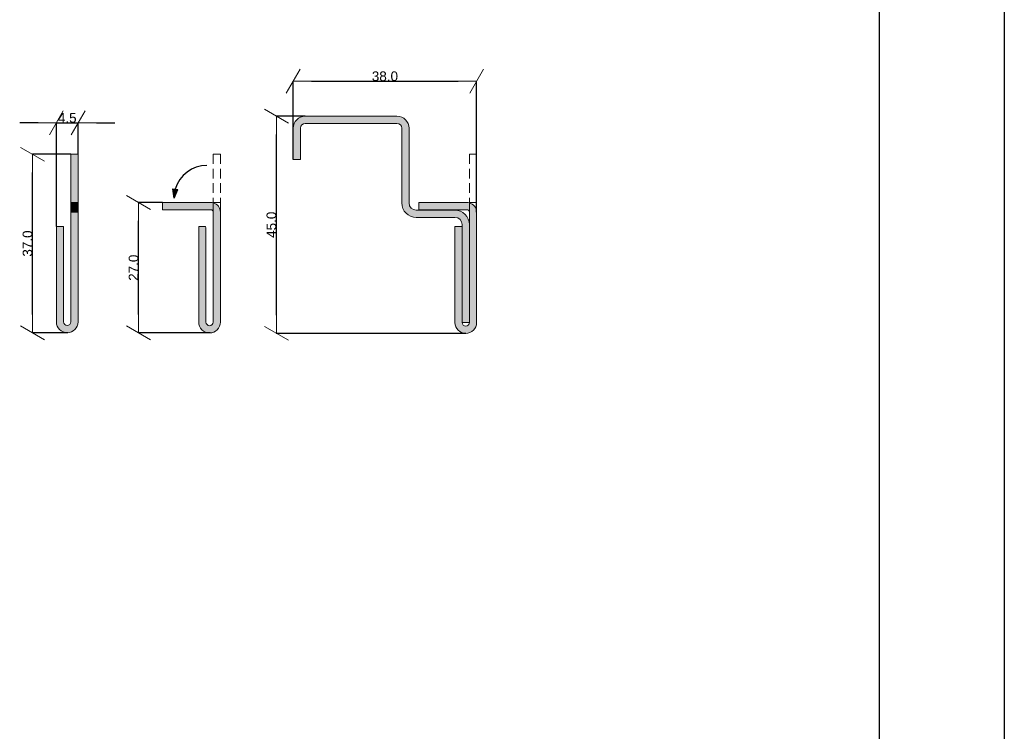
# Model space of a CAD drawing. Header units: millimetres. Extents: x -7814 to 55813, y 465 to 25965.
# Tile 110 of 112: x 53773 to 55813, y 19970 to 21446. Entities that reach past the tile are written whole.
import ezdxf

# ---------------------------------------------------------------- set-up
doc = ezdxf.new("R2010")
doc.units = ezdxf.units.MM
doc.linetypes.add('Hidden Line', pattern=[30.00000000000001, 20, -10.00000000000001])
for name, color, linetype, lineweight in [('2D Drafting - General102', 254, 'Continuous', 13), ('2D Drafting - General142', 254, 'Continuous', 0), ('2D Drafting - General2', 251, 'Continuous', 15), ('2D Drafting - General5', 161, 'Continuous', 25), ('ELE-warstwy2', 251, 'Continuous', 15), ('ELE-warstwy5', 161, 'Continuous', 25)]:
    doc.layers.add(name, color=color, linetype=linetype, lineweight=lineweight)
doc.layers.add('Dimensioning - General', color=7, linetype='Continuous')
doc.layers.add('ELE-warstwy', color=7, linetype='Continuous')
doc.styles.add('GENERATED_STYLE_1', font='arial.ttf')
doc.dimstyles.new('GENERATED_STYLE__3', dxfattribs={"dimtxt": 20.00000029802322, "dimasz": 38.00000000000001, "dimexe": 0.18, "dimexo": 0, "dimgap": 0.09, "dimtad": 1, "dimtih": 1, "dimtoh": 1, "dimdec": 1, "dimlfac": 0.1, "dimzin": 0, "dimdsep": 46, "dimtxsty": 'GENERATED_STYLE_1', "dimblk": 'ARROWHEAD_2', "dimblk1": 'ARROWHEAD_2', "dimblk2": 'ARROWHEAD_2', "dimcen": 0.09, "dimclrd": 161, "dimclre": 161, "dimclrt": 161, "dimadec": 0, "dimazin": 0, "dimtfac": 1, "dimtdec": 4, "dimtmove": 0, "dimatfit": 3, "dimfxl": 0, "dimtolj": 1, "dimtzin": 0, "dimarcsym": 0})
doc.dimstyles.new('GENERATED_STYLE__4', dxfattribs={"dimtxt": 20.00000029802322, "dimasz": 38.00000000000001, "dimexe": 0.18, "dimexo": 0, "dimgap": 0.09, "dimtad": 1, "dimdec": 1, "dimlfac": 0.1, "dimzin": 0, "dimdsep": 46, "dimtxsty": 'GENERATED_STYLE_1', "dimblk": 'ARROWHEAD_2', "dimblk1": 'ARROWHEAD_2', "dimblk2": 'ARROWHEAD_2', "dimcen": 0.09, "dimclrd": 161, "dimclre": 161, "dimclrt": 161, "dimadec": 0, "dimazin": 0, "dimtfac": 1, "dimtdec": 4, "dimtmove": 0, "dimatfit": 3, "dimfxl": 0, "dimtolj": 1, "dimtzin": 0, "dimarcsym": 0})

# ---------------------------------------------------------------- blocks, each defined once
blk = doc.blocks.new('_uk_8', base_point=(-44277.30280486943, 65866.40590556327))
at = {"layer": 'ELE-warstwy5', "linetype": 'Continuous'}
blk.add_hatch(color=256, dxfattribs=at).paths.add_polyline_path([(-44345.05716232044, 65866.40590556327), (-44347.43991582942, 65885.57691012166), (-44337.53518318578, 65884.19985846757)], flags=0)
for p, q in [((-44345.05716232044, 65866.40590556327), (-44347.43991582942, 65885.57691012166)), ((-44347.43991582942, 65885.57691012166), (-44337.53518318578, 65884.19985846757)), ((-44345.05716232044, 65866.40590556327), (-44337.53518318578, 65884.19985846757))]:
    blk.add_line(p, q, dxfattribs=at)
blk.add_arc((-44277.30280486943, 65866.40590556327), 67.75435745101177, 90, 164.1698485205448, dxfattribs=at)
blk = doc.blocks.new('ARROWHEAD_2')
at = {"color": 0, "linetype": 'Continuous', "lineweight": 0}
for p, q in [((-0.3781315, -0.655), (0.3781315, 0.655)), ((0, 0), (-1, 0))]:
    blk.add_line(p, q, dxfattribs=at)
blk = doc.blocks.new('*D92')
at = {"layer": 'Defpoints', "color": 0, "linetype": 'Continuous'}
for p in [(53894.27281000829, 21231.64835618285), (53894.27281000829, 21166.47699249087), (53849.27281000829, 21016.47699487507)]:
    blk.add_point(p, dxfattribs=at)
at = {"layer": 'Dimensioning - General', "color": 161, "linetype": 'Continuous', "lineweight": -2}
for p, q in [((53811.27281000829, 21231.64835618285), (53773.27281000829, 21231.64835618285)), ((53849.27281000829, 21016.47699487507), (53849.27281000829, 21231.82835618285)), ((53849.27281000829, 21231.64835618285), (53894.27281000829, 21231.64835618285)), ((53894.27281000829, 21166.47699249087), (53894.27281000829, 21231.82835618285)), ((53932.27281000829, 21231.64835618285), (53970.27281000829, 21231.64835618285))]:
    blk.add_line(p, q, dxfattribs=at)
at = {"layer": 'Dimensioning - General', "color": 161, "linetype": 'Continuous', "lineweight": -2, "xscale": 38.00000000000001, "yscale": 38.00000000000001, "zscale": 38.00000000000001}
blk.add_blockref('ARROWHEAD_2', (53849.27281000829, 21231.64835618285), dxfattribs=at)
at = {"layer": 'Dimensioning - General', "color": 161, "linetype": 'Continuous', "lineweight": -2, "xscale": 38.00000000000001, "yscale": 38.00000000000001, "zscale": 38.00000000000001, "rotation": 180}
blk.add_blockref('ARROWHEAD_2', (53894.27281000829, 21231.64835618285), dxfattribs=at)
at = {"layer": 'Dimensioning - General', "color": 161, "linetype": 'Continuous', "lineweight": 25, "insert": (53871.77281000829, 21241.90888839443), "char_height": 20.00000029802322, "attachment_point": 5, "style": 'GENERATED_STYLE_1'}
blk.add_mtext('\\A1;4.5', dxfattribs=at)
blk = doc.blocks.new('*D93')
at = {"layer": 'Defpoints', "color": 0, "linetype": 'Continuous'}
for p in [(53799.82477977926, 21166.47699249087), (53879.27281000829, 21166.47699249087), (53873.24853041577, 20796.51402535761)]:
    blk.add_point(p, dxfattribs=at)
at = {"layer": 'Dimensioning - General', "color": 161, "linetype": 'Continuous', "lineweight": -2}
for p, q in [((53879.27281000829, 21166.47699249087), (53799.64477977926, 21166.47699249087)), ((53799.82477977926, 20834.51402535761), (53799.82477977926, 21128.47699249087)), ((53873.24853041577, 20796.51402535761), (53799.64477977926, 20796.51402535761))]:
    blk.add_line(p, q, dxfattribs=at)
at = {"layer": 'Dimensioning - General', "color": 161, "linetype": 'Continuous', "lineweight": -2, "xscale": 38.00000000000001, "yscale": 38.00000000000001, "zscale": 38.00000000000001}
for p, rotation in [((53799.82477977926, 21166.47699249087), 90), ((53799.82477977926, 20796.51402535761), 270)]:
    blk.add_blockref('ARROWHEAD_2', p, dxfattribs=dict(at, rotation=rotation))
at = {"layer": 'Dimensioning - General', "color": 161, "linetype": 'Continuous', "lineweight": 25, "insert": (53789.51649859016, 20981.49550892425), "char_height": 20.00000029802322, "attachment_point": 5, "rotation": 90, "style": 'GENERATED_STYLE_1'}
blk.add_mtext('\\A1;37.0', dxfattribs=at)
blk = doc.blocks.new('*D94')
at = {"layer": 'Defpoints', "color": 0, "linetype": 'Continuous'}
for p in [(54019.54334750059, 21066.47699040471), (54069.25291767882, 21066.47699040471), (54167.96013900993, 20796.12495319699)]:
    blk.add_point(p, dxfattribs=at)
at = {"layer": 'Dimensioning - General', "color": 161, "linetype": 'Continuous', "lineweight": -2}
for p, q in [((54069.25291767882, 21066.47699040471), (54019.36334750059, 21066.47699040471)), ((54019.54334750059, 20834.12495319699), (54019.54334750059, 21028.47699040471)), ((54167.96013900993, 20796.12495319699), (54019.36334750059, 20796.12495319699))]:
    blk.add_line(p, q, dxfattribs=at)
at = {"layer": 'Dimensioning - General', "color": 161, "linetype": 'Continuous', "lineweight": -2, "xscale": 38.00000000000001, "yscale": 38.00000000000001, "zscale": 38.00000000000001}
for p, rotation in [((54019.54334750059, 21066.47699040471), 90), ((54019.54334750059, 20796.12495319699), 270)]:
    blk.add_blockref('ARROWHEAD_2', p, dxfattribs=dict(at, rotation=rotation))
at = {"layer": 'Dimensioning - General', "color": 161, "linetype": 'Continuous', "lineweight": 25, "insert": (54009.24188759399, 20931.30097180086), "char_height": 20.00000029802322, "attachment_point": 5, "rotation": 90, "style": 'GENERATED_STYLE_1'}
blk.add_mtext('\\A1;27.0', dxfattribs=at)
blk = doc.blocks.new('*D97')
at = {"layer": 'Defpoints', "color": 0, "linetype": 'Continuous'}
for p in [(54720.06084360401, 21317.97801571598), (54340.06084360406, 21155.66649307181), (54720.06084360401, 21046.47700262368)]:
    blk.add_point(p, dxfattribs=at)
at = {"layer": 'Dimensioning - General', "color": 161, "linetype": 'Continuous', "lineweight": -2}
for p, q in [((54340.06084360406, 21155.66649307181), (54340.06084360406, 21318.15801571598)), ((54378.06084360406, 21317.97801571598), (54682.06084360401, 21317.97801571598)), ((54720.06084360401, 21046.47700262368), (54720.06084360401, 21318.15801571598))]:
    blk.add_line(p, q, dxfattribs=at)
at = {"layer": 'Dimensioning - General', "color": 161, "linetype": 'Continuous', "lineweight": -2, "xscale": 38.00000000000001, "yscale": 38.00000000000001, "zscale": 38.00000000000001, "rotation": 180}
blk.add_blockref('ARROWHEAD_2', (54340.06084360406, 21317.97801571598), dxfattribs=at)
at = {"layer": 'Dimensioning - General', "color": 161, "linetype": 'Continuous', "lineweight": -2, "xscale": 38.00000000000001, "yscale": 38.00000000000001, "zscale": 38.00000000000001}
blk.add_blockref('ARROWHEAD_2', (54720.06084360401, 21317.97801571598), dxfattribs=at)
at = {"layer": 'Dimensioning - General', "color": 161, "linetype": 'Continuous', "lineweight": 25, "insert": (54530.06084360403, 21328.28629690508), "char_height": 20.00000029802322, "attachment_point": 5, "style": 'GENERATED_STYLE_1'}
blk.add_mtext('\\A1;38.0', dxfattribs=at)
blk = doc.blocks.new('*D98')
at = {"layer": 'Defpoints', "color": 0, "linetype": 'Continuous'}
for p in [(54305.1684768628, 21245.66649307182), (54365.06084360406, 21245.66649307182), (54697.56084360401, 20795.17378966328)]:
    blk.add_point(p, dxfattribs=at)
at = {"layer": 'Dimensioning - General', "color": 161, "linetype": 'Continuous', "lineweight": -2}
for p, q in [((54365.06084360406, 21245.66649307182), (54304.9884768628, 21245.66649307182)), ((54305.1684768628, 20833.17378966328), (54305.1684768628, 21207.66649307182)), ((54697.56084360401, 20795.17378966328), (54304.9884768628, 20795.17378966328))]:
    blk.add_line(p, q, dxfattribs=at)
at = {"layer": 'Dimensioning - General', "color": 161, "linetype": 'Continuous', "lineweight": -2, "xscale": 38.00000000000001, "yscale": 38.00000000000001, "zscale": 38.00000000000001}
for p, rotation in [((54305.1684768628, 21245.66649307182), 90), ((54305.1684768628, 20795.17378966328), 270)]:
    blk.add_blockref('ARROWHEAD_2', p, dxfattribs=dict(at, rotation=rotation))
at = {"layer": 'Dimensioning - General', "color": 161, "linetype": 'Continuous', "lineweight": 25, "insert": (54294.8670169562, 21020.42014136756), "char_height": 20.00000029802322, "attachment_point": 5, "rotation": 90, "style": 'GENERATED_STYLE_1'}
blk.add_mtext('\\A1;45.0', dxfattribs=at)

msp = doc.modelspace()

# ---------------------------------------------------------------- hatches: boundary and pattern name
at = {"layer": '2D Drafting - General102', "linetype": 'Continuous'}
for points in [[(53879.27281000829, 21166.47699249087), (53879.27281000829, 21066.47699040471), (53894.27281000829, 21066.47699040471), (53894.27281000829, 21166.47699249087)], [(53894.27281000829, 21046.47700262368), (53894.27281000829, 21066.47699040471), (53879.27281000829, 21066.47699040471), (53879.27281000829, 21046.47700262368)]]:
    msp.add_hatch(color=256, dxfattribs=at).paths.add_polyline_path(points)
h = msp.add_hatch(color=256, dxfattribs=at)
edge = h.paths.add_edge_path()
edge.add_line((54069.25291767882, 21066.47699040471), (54069.25291767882, 21051.47699040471))
edge.add_line((54069.25291767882, 21051.47699040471), (54169.25291976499, 21051.47699040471))
edge.add_arc((54169.25291976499, 21046.47700262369), 4.999987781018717, -1.6677859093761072e-10, 90, ccw=False)
edge.add_line((54174.25290754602, 21046.47700262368), (54174.25290754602, 20818.59254301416))
edge.add_arc((54166.75290754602, 20818.59254330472), 7.500000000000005, 180.0000022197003, 359.9999977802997, ccw=False)
edge.add_line((54159.25290754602, 20818.59254301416), (54159.25290754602, 21011.47698712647))
edge.add_arc((54144.25290754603, 21011.47698712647), 14.99999999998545, 0, 19.47125202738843)
edge.add_line((54158.3950404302, 21016.47699487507), (54144.25290754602, 21016.47699487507))
edge.add_line((54144.25290754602, 21016.47699487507), (54144.25290754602, 20818.59254301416))
edge.add_arc((54166.75290754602, 20818.59254301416), 22.5, 180, 360)
edge.add_line((54189.25290754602, 20818.59254301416), (54189.25290754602, 21046.47700262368))
edge.add_arc((54169.25291976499, 21046.47700262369), 19.99998778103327, 359.9999999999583, 435.5225149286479)
edge.add_arc((54169.25291976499, 21046.47700262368), 19.99998778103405, 75.5225149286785, 90.00000000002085)
edge.add_line((54169.25291976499, 21066.47699040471), (54069.25291767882, 21066.47699040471))
h = msp.add_hatch(color=256, dxfattribs=at)
edge = h.paths.add_edge_path()
edge.add_line((54600.06085373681, 21066.47699040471), (54600.06085373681, 21051.47699040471))
edge.add_line((54600.06085373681, 21051.47699040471), (54700.06085582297, 21051.47699040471))
edge.add_arc((54700.06085582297, 21046.47700262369), 4.999987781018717, -1.6677859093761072e-10, 90, ccw=False)
edge.add_line((54705.06084360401, 21046.47700262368), (54705.06084360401, 20817.67378966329))
edge.add_arc((54697.56084360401, 20817.67379003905), 7.50000000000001, 180.0000028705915, 359.9999971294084, ccw=False)
edge.add_line((54690.06084360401, 20817.67378966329), (54690.06084360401, 21011.47698712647))
edge.add_line((54690.06084360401, 21011.47698712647), (54690.06084360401, 21016.47699487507))
edge.add_line((54690.06084360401, 21016.47699487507), (54675.060843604, 21016.47699487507))
edge.add_line((54675.060843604, 21016.47699487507), (54675.060843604, 20817.67378966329))
edge.add_arc((54697.560843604, 20817.67378966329), 22.5, 180, 360)
edge.add_line((54720.06084360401, 20817.67378966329), (54720.06084360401, 21046.47700262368))
edge.add_arc((54700.06085582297, 21046.47700262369), 19.99998778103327, 359.9999999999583, 435.5225149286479)
edge.add_arc((54700.06085582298, 21046.47700262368), 19.99998778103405, 75.5225149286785, 90.00000000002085)
edge.add_line((54700.06085582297, 21066.47699040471), (54600.06085373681, 21066.47699040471))
h = msp.add_hatch(color=256, dxfattribs=at)
edge = h.paths.add_edge_path()
edge.add_line((53894.27281000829, 20818.96557873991), (53894.27281000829, 21046.47700262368))
edge.add_line((53894.27281000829, 21046.47700262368), (53879.27281000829, 21046.47700262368))
edge.add_line((53879.27281000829, 21046.47700262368), (53879.27281000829, 20818.96557873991))
edge.add_arc((53871.77281000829, 20818.96557873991), 7.5, -180, 0, ccw=False)
edge.add_line((53864.27281000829, 20818.96557873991), (53864.27281000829, 21011.47698712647))
edge.add_arc((53849.2728100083, 21011.47698712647), 14.99999999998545, 0, 19.47125202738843)
edge.add_line((53863.41494289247, 21016.47699487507), (53849.27281000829, 21016.47699487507))
edge.add_line((53849.27281000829, 21016.47699487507), (53849.27281000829, 20818.96557873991))
edge.add_arc((53871.77281000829, 20818.96557873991), 22.5, 180, 360)
at = {"layer": '2D Drafting - General142', "linetype": 'Continuous'}
h = msp.add_hatch(color=256, dxfattribs=at)
edge = h.paths.add_edge_path()
edge.add_arc((54365.06084360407, 21220.66649307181), 25.00000000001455, 90.00000000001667, 180)
edge.add_line((54340.06084360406, 21220.66649307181), (54340.06084360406, 21155.66649307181))
edge.add_line((54340.06084360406, 21155.66649307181), (54355.06084360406, 21155.66649307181))
edge.add_line((54355.06084360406, 21155.66649307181), (54355.06084360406, 21220.66649307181))
edge.add_arc((54365.06084360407, 21220.66649307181), 10.00000000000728, 90.00000000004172, 180, ccw=False)
edge.add_line((54365.06084360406, 21230.66649307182), (54555.06084360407, 21230.66649307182))
edge.add_arc((54555.06084360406, 21220.66649307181), 10.00000000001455, 0, 89.99999999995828, ccw=False)
edge.add_line((54565.06084360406, 21220.66649307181), (54565.06084360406, 21065.66649307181))
edge.add_arc((54595.06084360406, 21065.66649307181), 29.99999999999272, 180, 270.0000000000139)
edge.add_line((54595.06084360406, 21035.66649307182), (54675.060843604, 21035.66649307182))
edge.add_arc((54675.060843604, 21020.66649307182), 15, 0, 90, ccw=False)
edge.add_line((54690.06084360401, 21020.66649307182), (54690.06084360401, 20817.49651214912))
edge.add_line((54690.06084360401, 20817.49651214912), (54705.06084360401, 20817.49651214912))
edge.add_line((54705.06084360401, 20817.49651214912), (54705.06084360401, 21020.66649307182))
edge.add_arc((54675.06084360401, 21020.66649307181), 30, 2.779211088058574e-11, 90.0000000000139)
edge.add_line((54675.060843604, 21050.66649307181), (54595.06084360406, 21050.66649307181))
edge.add_arc((54595.06084360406, 21065.66649307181), 15, 180, 270, ccw=False)
edge.add_line((54580.06084360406, 21065.66649307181), (54580.06084360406, 21220.66649307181))
edge.add_arc((54555.06084360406, 21220.66649307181), 25, 0, 89.99999999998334)
edge.add_line((54555.06084360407, 21245.66649307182), (54365.06084360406, 21245.66649307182))

# ---------------------------------------------------------------- linework, layer by layer
at = {"layer": '2D Drafting - General2', "linetype": 'Continuous'}
for p, q in [((53879.27281000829, 21166.47699249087), (53894.27281000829, 21166.47699249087)), ((53879.27281000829, 21066.47699040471), (53879.27281000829, 21166.47699249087)), ((53894.27281000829, 21066.47699040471), (53894.27281000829, 21166.47699249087)), ((53879.27281000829, 20818.96557873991), (53879.27281000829, 21046.47700262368)), ((53879.27281000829, 21046.47700262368), (53894.27281000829, 21046.47700262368)), ((53894.27281000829, 21046.47700262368), (53894.27281000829, 20818.96557873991)), ((54705.06084360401, 20817.67378966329), (54705.06084360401, 21046.47700262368)), ((54720.06084360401, 21046.47700262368), (54720.06084360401, 20817.67378966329)), ((53849.27281000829, 20818.96557873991), (53849.27281000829, 21016.47699487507)), ((53849.27281000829, 21016.47699487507), (53864.27281000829, 21016.47699487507)), ((53864.27281000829, 21016.47699487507), (53864.27281000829, 20818.96557873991)), ((54675.060843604, 20817.67378966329), (54675.060843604, 21016.47699487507)), ((54675.060843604, 21016.47699487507), (54690.06084360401, 21016.47699487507)), ((54690.06084360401, 21016.47699487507), (54690.06084360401, 20817.67378966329))]:
    msp.add_line(p, q, dxfattribs=at)
at = {"layer": '2D Drafting - General2', "linetype": 'Hidden Line'}
for p, q in [((54174.25290754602, 21166.47699249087), (54174.25290754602, 21066.47699040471)), ((54189.25290754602, 21166.47699249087), (54174.25290754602, 21166.47699249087)), ((54189.25290754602, 21166.47699249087), (54189.25290754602, 21066.47699040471)), ((54705.06084360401, 21166.47699249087), (54705.06084360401, 21066.47699040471)), ((54720.06084360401, 21166.47699249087), (54705.06084360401, 21166.47699249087)), ((54720.06084360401, 21166.47699249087), (54720.06084360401, 21066.47699040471)), ((54174.25290754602, 21066.47699040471), (54174.25290754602, 21046.47700262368)), ((54174.25290754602, 21066.47699040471), (54189.25290754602, 21066.47699040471)), ((54189.25290754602, 21066.47699040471), (54189.25290754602, 21046.47700262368)), ((54705.06084360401, 21066.47699040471), (54720.06084360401, 21066.47699040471)), ((54705.06084360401, 21066.47699040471), (54705.06084360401, 21046.47700262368)), ((54720.06084360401, 21066.47699040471), (54720.06084360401, 21046.47700262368))]:
    msp.add_line(p, q, dxfattribs=at)
at = {"layer": '2D Drafting - General2', "linetype": 'Continuous', "flags": 128}
for points in [[(54365.06084360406, 21245.66649307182, 0.414213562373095), (54340.06084360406, 21220.66649307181), (54340.06084360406, 21155.66649307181), (54355.06084360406, 21155.66649307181), (54355.06084360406, 21220.66649307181, -0.414213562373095), (54365.06084360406, 21230.66649307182), (54555.06084360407, 21230.66649307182, -0.414213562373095), (54565.06084360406, 21220.66649307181), (54565.06084360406, 21065.66649307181, 0.414213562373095), (54595.06084360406, 21035.66649307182), (54675.060843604, 21035.66649307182, -0.414213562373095), (54690.06084360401, 21020.66649307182), (54690.06084360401, 20817.49651214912), (54705.06084360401, 20817.49651214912), (54705.06084360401, 21020.66649307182, 0.414213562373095), (54675.060843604, 21050.66649307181), (54595.06084360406, 21050.66649307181, -0.414213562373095), (54580.06084360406, 21065.66649307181), (54580.06084360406, 21220.66649307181, 0.414213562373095), (54555.06084360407, 21245.66649307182)], [(54069.25291767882, 21066.47699040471), (54069.25291767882, 21051.47699040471), (54169.25291976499, 21051.47699040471, -0.4142135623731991), (54174.25290754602, 21046.47700262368), (54174.25290754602, 20818.59254301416, -0.9999999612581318), (54159.25290754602, 20818.59254301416), (54159.25290754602, 21011.47698712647, 0.08516437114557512), (54158.3950404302, 21016.47699487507), (54144.25290754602, 21016.47699487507), (54144.25290754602, 20818.59254301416, 0.9999999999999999), (54189.25290754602, 20818.59254301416), (54189.25290754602, 21046.47700262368, 0.3419988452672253), (54174.25290754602, 21065.84190988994, 0.06325410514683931), (54169.25291976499, 21066.47699040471)], [(54600.06085373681, 21066.47699040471), (54600.06085373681, 21051.47699040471), (54700.06085582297, 21051.47699040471, -0.4142135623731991), (54705.06084360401, 21046.47700262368), (54705.06084360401, 20817.67378966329, -0.9999999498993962), (54690.06084360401, 20817.67378966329), (54690.06084360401, 21011.47698712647), (54690.06084360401, 21016.47699487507), (54675.060843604, 21016.47699487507), (54675.060843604, 20817.67378966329, 0.9999999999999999), (54720.06084360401, 20817.67378966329), (54720.06084360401, 21046.47700262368, 0.3419988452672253), (54705.06084360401, 21065.84190988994, 0.06325410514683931), (54700.06085582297, 21066.47699040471)], [(53894.27281000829, 20818.96557873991), (53894.27281000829, 21046.47700262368), (53879.27281000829, 21046.47700262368), (53879.27281000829, 20818.96557873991, -0.9999999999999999), (53864.27281000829, 20818.96557873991), (53864.27281000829, 21011.47698712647, 0.08516437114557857), (53863.41494289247, 21016.47699487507), (53849.27281000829, 21016.47699487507), (53849.27281000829, 20818.96557873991, 0.9999999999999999)]]:
    msp.add_lwpolyline(points, format="xyb", close=True, dxfattribs=at)
for points in [[(53879.27281000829, 21166.47699249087), (53879.27281000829, 21066.47699040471), (53894.27281000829, 21066.47699040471), (53894.27281000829, 21166.47699249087)], [(53894.27281000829, 21046.47700262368), (53894.27281000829, 21066.47699040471), (53879.27281000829, 21066.47699040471), (53879.27281000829, 21046.47700262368)]]:
    msp.add_lwpolyline(points, close=True, dxfattribs=at)
at = {"layer": '2D Drafting - General5', "linetype": 'Continuous'}
for p, q in [((55813.47163815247, 25965.02882998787), (55813.47163815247, 465.0521844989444)), ((55553.82893788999, 25705.3861297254), (55553.82893788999, 724.6948847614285))]:
    msp.add_line(p, q, dxfattribs=at)
at = {"layer": 'ELE-warstwy2', "linetype": 'Continuous'}
for centre, radius in [((53871.77281000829, 20818.96557873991), 22.50000000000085), ((53871.77281000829, 20818.96557873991), 7.500000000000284), ((54697.56084360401, 20817.67378966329), 22.50000000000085), ((54697.56084360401, 20817.67378966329), 7.500000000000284)]:
    msp.add_arc(centre, radius, 180, 0, dxfattribs=at)

# ---------------------------------------------------------------- block references
at = {"layer": 'ELE-warstwy', "color": 161, "linetype": 'Continuous', "lineweight": 25}
msp.add_blockref('_uk_8', (54160.87688685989, 21075.69240275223), dxfattribs=at)

# ---------------------------------------------------------------- dimensions: what is measured, and where the dimension line sits
at = {"layer": 'Dimensioning - General', "color": 161, "linetype": 'Continuous', "lineweight": 25}
for base, p1, p2, picture, middle in [((54720.06084360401, 21317.97801571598), (54340.06084360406, 21155.66649307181), (54720.06084360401, 21046.47700262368), '*D97', (54530.06084360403, 21328.28629690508)), ((53894.27281000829, 21231.64835618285), (53849.27281000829, 21016.47699487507), (53894.27281000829, 21166.47699249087), '*D92', (53871.77281000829, 21241.90888839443))]:
    dim = msp.add_linear_dim(base=base, p1=p1, p2=p2, dimstyle='GENERATED_STYLE__3', dxfattribs=at)
    dim.commit()
    dim.dimension.update_dxf_attribs({"geometry": picture, "text_midpoint": middle})
for base, p1, p2, picture, middle in [((54305.1684768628, 21245.66649307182), (54697.56084360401, 20795.17378966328), (54365.06084360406, 21245.66649307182), '*D98', (54294.8670169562, 21020.42014136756)), ((53799.82477977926, 21166.47699249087), (53873.24853041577, 20796.51402535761), (53879.27281000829, 21166.47699249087), '*D93', (53789.51649859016, 20981.49550892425)), ((54019.54334750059, 21066.47699040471), (54167.96013900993, 20796.12495319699), (54069.25291767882, 21066.47699040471), '*D94', (54009.24188759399, 20931.30097180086))]:
    dim = msp.add_linear_dim(base=base, p1=p1, p2=p2, angle=90, dimstyle='GENERATED_STYLE__4', dxfattribs=at)
    dim.commit()
    dim.dimension.update_dxf_attribs({"geometry": picture, "text_midpoint": middle})

doc.saveas('drawing.dxf')
